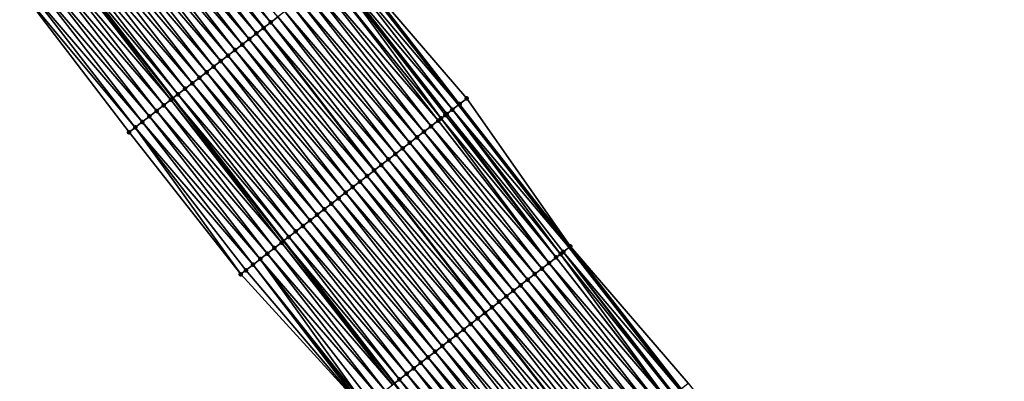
# Model space of a CAD drawing. Header units: feet. Extents: x 2007189 to 2022806, y 818621 to 837694.
# Tile 26 of 256: x 2014369 to 2014478, y 821323 to 821363. Entities that reach past the tile are written whole.
import ezdxf

# ---------------------------------------------------------------- set-up
doc = ezdxf.new("R2010")
doc.units = ezdxf.units.FT
doc.header["$MEASUREMENT"] = 0
for name, color, linetype, lineweight in [('EP_Travel Lane', 172, 'Continuous', 53), ('Road Shots', 141, 'Continuous', 100), ('Road X-Section', 40, 'Continuous', 13), ('STRIPING', 60, 'Continuous', 53)]:
    doc.layers.add(name, color=color, linetype=linetype, lineweight=lineweight)
doc.layers.add('I-77-MM17-21_SB-Surface-Border', color=7, linetype='Continuous')
doc.layers.add('I-77-MM17-21_SB-Surface-TIN', color=7, linetype='Continuous')

msp = doc.modelspace()

# ---------------------------------------------------------------- linework, layer by layer
at = {"layer": 'EP_Travel Lane'}
for points in [[(2014373.853957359, 821369.7973482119, 268.5184377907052), (2014386.100229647, 821353.9863213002, 268.3177744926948), (2014398.366243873, 821338.1643333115, 268.1157343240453), (2014410.643683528, 821322.3773104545, 267.928994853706), (2014422.921013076, 821306.5904291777, 267.7250759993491), (2014435.341972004, 821290.8081918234, 267.4988022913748), (2014447.744616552, 821275.1194586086, 267.3036424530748), (2014460.195671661, 821259.4047388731, 267.1147935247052), (2014472.671954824, 821243.7743344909, 266.9326493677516), (2014485.147994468, 821228.1442351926, 266.7116859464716), (2014497.902999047, 821212.5285371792, 266.5123580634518), (2014510.617092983, 821197.091328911, 266.301299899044), (2014523.229087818, 821181.6951979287, 266.0950114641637), (2014535.769997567, 821166.1167104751, 265.8994407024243), (2014548.310847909, 821150.5382968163, 265.6941233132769), (2014561.072843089, 821134.984955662, 265.4972799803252), (2014573.819890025, 821119.5746182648, 265.3118662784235), (2014586.669437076, 821104.1072733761, 265.128037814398), (2014599.570827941, 821088.8263381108, 264.9107476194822), (2014612.472190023, 821073.5454369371, 264.6891611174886), (2014625.529469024, 821058.2732003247, 264.4614880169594), (2014638.56351535, 821043.1050384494, 264.2596367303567), (2014651.639657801, 821027.91879922, 264.0519494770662), (2014664.743546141, 821012.8108900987, 263.8532387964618)], [(2014405.504664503, 821369.0269005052, 267.5518156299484), (2014417.742723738, 821353.2436675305, 267.329344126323), (2014430.020133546, 821337.4566830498, 267.1379403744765), (2014442.297477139, 821321.6697837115, 266.9362125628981), (2014454.599537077, 821306.0416258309, 266.7578830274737), (2014467.002259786, 821290.3527937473, 266.5752984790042), (2014479.381460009, 821274.7287879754, 266.3502706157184), (2014491.857649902, 821259.0985004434, 266.1532553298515), (2014504.333707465, 821243.4683786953, 265.9351483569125), (2014516.849162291, 821228.1429652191, 265.7118770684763), (2014529.563236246, 821212.7057812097, 265.4976771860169), (2014542.324479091, 821197.1465768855, 265.2964364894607), (2014554.898113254, 821181.5944285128, 265.1107420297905), (2014567.471860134, 821166.0421407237, 264.9434946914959), (2014580.075537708, 821150.712655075, 264.772652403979), (2014592.822525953, 821135.3023886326, 264.5777724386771), (2014605.514837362, 821120.0283185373, 264.3753991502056), (2014618.416291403, 821104.7473084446, 264.1675141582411), (2014631.31766812, 821089.4663899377, 263.9481167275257), (2014644.236063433, 821074.3584732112, 263.7194495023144), (2014657.269999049, 821059.190440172, 263.5019639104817), (2014670.282031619, 821044.0730757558, 263.2928787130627), (2014683.37444203, 821028.9551887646, 263.0971655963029), (2014696.466936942, 821013.8372041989, 262.9149687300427)]]:
    msp.add_polyline3d(points, dxfattribs=at)
at = {"layer": 'I-77-MM17-21_SB-Surface-Border', "color": 3, "linetype": 'Continuous', "lineweight": -3}
for points in [[(2014405.641703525, 821369.1331777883, 267.5420234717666), (2014418.667895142, 821353.964126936, 267.2566906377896), (2014430.156331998, 821337.5627141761, 267.1295725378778), (2014443.222591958, 821322.390315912, 266.8547292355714), (2014455.518322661, 821306.7689944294, 266.6774759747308), (2014467.921069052, 821291.0801324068, 266.4986994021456), (2014480.296797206, 821275.4603400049, 266.2784309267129), (2014492.772867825, 821259.8302019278, 266.0624007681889), (2014504.467885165, 821243.5755989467, 265.9259152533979), (2014517.754245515, 821228.889534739, 265.6235767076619), (2014531.239793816, 821214.0886115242, 265.3418197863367), (2014543.235657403, 821197.8844702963, 265.21054609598), (2014555.810841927, 821182.3335444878, 265.0273428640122), (2014569.163251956, 821167.41184108, 264.7863094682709), (2014581.749516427, 821152.0994371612, 264.6055544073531), (2014594.496481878, 821136.6891982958, 264.4069952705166), (2014607.173482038, 821121.4309101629, 264.2115497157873), (2014620.074939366, 821106.1498961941, 264.0041525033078), (2014632.976235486, 821090.8690731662, 263.7727450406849), (2014645.124142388, 821075.1228823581, 263.6301706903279), (2014658.158100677, 821059.9548229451, 263.4158821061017), (2014671.167343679, 821044.8408362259, 263.2088249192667), (2014684.259726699, 821029.722980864, 263.0087292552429), (2014697.352205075, 821014.6050153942, 262.8238862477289)], [(2014661.740030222, 821010.2088786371, 263.924746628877), (2014649.391660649, 821025.9712155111, 264.1129668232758), (2014634.794416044, 821039.8648535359, 264.3563422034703), (2014621.488211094, 821054.7989266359, 264.5736757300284), (2014608.207787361, 821069.9433442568, 264.8171095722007), (2014595.516439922, 821085.4015963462, 265.0357809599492), (2014582.543688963, 821100.6221802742, 265.260665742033), (2014569.767052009, 821116.220677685, 265.4334277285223), (2014557.339517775, 821131.8953676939, 265.6141137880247), (2014544.77028889, 821147.6736505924, 265.8213256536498), (2014531.555560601, 821162.7067583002, 266.0568648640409), (2014519.07631249, 821178.3350408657, 266.2578212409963), (2014506.276411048, 821193.5142363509, 266.4639448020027), (2014494.015150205, 821209.3245491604, 266.6633381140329), (2014480.546410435, 821224.4688368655, 266.8971376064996), (2014468.215099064, 821240.2147896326, 267.0924158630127), (2014455.475110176, 821255.634717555, 267.2733902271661), (2014442.982557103, 821271.3525292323, 267.4842949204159), (2014430.454364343, 821286.9421755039, 267.6665810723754), (2014417.925083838, 821302.7026386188, 267.913826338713), (2014407.151252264, 821319.6594861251, 268.0642212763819), (2014393.626834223, 821334.476079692, 268.3011763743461), (2014381.25188892, 821350.228200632, 268.5185010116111), (2014369.131771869, 821366.137092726, 268.7079517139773)]]:
    msp.add_polyline3d(points, dxfattribs=at)
at = {"layer": 'I-77-MM17-21_SB-Surface-TIN', "color": 128, "linetype": 'Continuous', "lineweight": -3}
for points in [[(2014383.12012245, 821376.9794795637, 268.165726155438), (2014396.157341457, 821361.7815183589, 267.9342527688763), (2014383.910503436, 821377.5920949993, 268.1358426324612)], [(2014396.947731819, 821362.3941222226, 267.9058197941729), (2014384.700908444, 821378.2046799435, 268.1097402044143), (2014383.910503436, 821377.5920949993, 268.1358426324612)], [(2014396.947731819, 821362.3941222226, 267.9058197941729), (2014383.910503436, 821377.5920949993, 268.1358426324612), (2014396.157341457, 821361.7815183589, 267.9342527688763)], [(2014396.947731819, 821362.3941222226, 267.9058197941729), (2014397.738116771, 821363.0067327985, 267.8765472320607), (2014384.700908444, 821378.2046799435, 268.1097402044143)], [(2014394.576602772, 821360.5562571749, 267.9977429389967), (2014382.329748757, 821376.366854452, 268.1967898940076), (2014381.539385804, 821375.7542154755, 268.2295619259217)], [(2014395.366965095, 821361.1688969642, 267.9648708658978), (2014383.12012245, 821376.9794795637, 268.165726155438), (2014382.329748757, 821376.366854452, 268.1967898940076)], [(2014394.576602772, 821360.5562571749, 267.9977429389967), (2014395.366965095, 821361.1688969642, 267.9648708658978), (2014382.329748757, 821376.366854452, 268.1967898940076)], [(2014395.366965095, 821361.1688969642, 267.9648708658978), (2014396.157341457, 821361.7815183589, 267.9342527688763), (2014383.12012245, 821376.9794795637, 268.165726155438)], [(2014392.99587056, 821359.330987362, 268.062283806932), (2014380.749018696, 821375.1415818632, 268.2616730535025), (2014379.95864887, 821374.5289517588, 268.2933519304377)], [(2014393.786233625, 821359.9436261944, 268.0295296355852), (2014381.539385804, 821375.7542154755, 268.2295619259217), (2014380.749018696, 821375.1415818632, 268.2616730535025)], [(2014392.99587056, 821359.330987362, 268.062283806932), (2014393.786233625, 821359.9436261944, 268.0295296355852), (2014380.749018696, 821375.1415818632, 268.2616730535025)], [(2014393.786233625, 821359.9436261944, 268.0295296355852), (2014394.576602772, 821360.5562571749, 267.9977429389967), (2014381.539385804, 821375.7542154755, 268.2295619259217)], [(2014392.205507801, 821358.7183481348, 268.0950866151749), (2014379.95864887, 821374.5289517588, 268.2933519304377), (2014379.168273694, 821373.9163285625, 268.3241796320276)], [(2014392.205507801, 821358.7183481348, 268.0950866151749), (2014392.99587056, 821359.330987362, 268.062283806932), (2014379.95864887, 821374.5289517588, 268.2933519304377)], [(2014390.624746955, 821357.4931152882, 268.1550726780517), (2014378.377892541, 821373.3037130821, 268.3540566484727), (2014377.587505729, 821372.6911049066, 268.3830335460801)], [(2014391.415133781, 821358.1057234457, 268.126098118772), (2014379.168273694, 821373.9163285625, 268.3241796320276), (2014378.377892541, 821373.3037130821, 268.3540566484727)], [(2014390.624746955, 821357.4931152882, 268.1550726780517), (2014391.415133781, 821358.1057234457, 268.126098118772), (2014378.377892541, 821373.3037130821, 268.3540566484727)], [(2014391.415133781, 821358.1057234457, 268.126098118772), (2014392.205507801, 821358.7183481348, 268.0950866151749), (2014379.168273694, 821373.9163285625, 268.3241796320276)], [(2014389.043948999, 821356.2679303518, 268.2091554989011), (2014376.797105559, 821372.0785139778, 268.4098854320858), (2014376.006712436, 821371.4659139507, 268.4378583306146)], [(2014389.834348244, 821356.8805224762, 268.1821564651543), (2014377.587505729, 821372.6911049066, 268.3830335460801), (2014376.797105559, 821372.0785139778, 268.4098854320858)], [(2014389.043948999, 821356.2679303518, 268.2091554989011), (2014389.834348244, 821356.8805224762, 268.1821564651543), (2014376.797105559, 821372.0785139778, 268.4098854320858)], [(2014389.834348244, 821356.8805224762, 268.1821564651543), (2014390.624746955, 821357.4931152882, 268.1550726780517), (2014377.587505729, 821372.6911049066, 268.3830335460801)], [(2014387.463154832, 821355.0427405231, 268.2638411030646), (2014375.216322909, 821370.8533092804, 268.4664033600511), (2014374.425934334, 821370.2407033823, 268.4950996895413)], [(2014388.253551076, 821355.6553365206, 268.2363648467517), (2014376.006712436, 821371.4659139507, 268.4378583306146), (2014375.216322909, 821370.8533092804, 268.4664033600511)], [(2014387.463154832, 821355.0427405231, 268.2638411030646), (2014388.253551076, 821355.6553365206, 268.2363648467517), (2014375.216322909, 821370.8533092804, 268.4664033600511)], [(2014388.253551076, 821355.6553365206, 268.2363648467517), (2014389.043948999, 821356.2679303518, 268.2091554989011), (2014376.006712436, 821371.4659139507, 268.4378583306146)], [(2014385.882414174, 821353.8174816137, 268.3270384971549), (2014373.635568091, 821369.6280686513, 268.5273486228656), (2014372.845204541, 821369.0154304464, 268.560025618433)], [(2014373.635568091, 821369.6280686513, 268.5273486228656), (2014386.100229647, 821353.9863213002, 268.3177744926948), (2014373.853957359, 821369.7973482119, 268.5184377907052)], [(2014385.882414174, 821353.8174816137, 268.3270384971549), (2014386.100229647, 821353.9863213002, 268.3177744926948), (2014373.635568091, 821369.6280686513, 268.5273486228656)], [(2014386.672771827, 821354.4301274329, 268.2934234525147), (2014374.425934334, 821370.2407033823, 268.4950996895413), (2014373.853957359, 821369.7973482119, 268.5184377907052)], [(2014386.672771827, 821354.4301274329, 268.2934234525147), (2014373.853957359, 821369.7973482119, 268.5184377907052), (2014386.100229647, 821353.9863213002, 268.3177744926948)], [(2014386.672771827, 821354.4301274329, 268.2934234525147), (2014387.463154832, 821355.0427405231, 268.2638411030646), (2014374.425934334, 821370.2407033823, 268.4950996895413)], [(2014385.092066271, 821353.2048232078, 268.3622044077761), (2014372.845204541, 821369.0154304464, 268.560025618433), (2014372.054841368, 821368.4027917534, 268.5927627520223)], [(2014385.092066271, 821353.2048232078, 268.3622044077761), (2014385.882414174, 821353.8174816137, 268.3270384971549), (2014372.845204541, 821369.0154304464, 268.560025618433)], [(2014417.089849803, 821352.7353982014, 267.3697536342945), (2014404.851489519, 821368.5203465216, 267.5984884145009), (2014404.19562568, 821368.0118890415, 267.6313545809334)], [(2014404.851489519, 821368.5203465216, 267.5984884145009), (2014417.742723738, 821353.2436675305, 267.329344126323), (2014405.504664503, 821369.0269005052, 267.5518156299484)], [(2014417.089849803, 821352.7353982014, 267.3697536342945), (2014417.742723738, 821353.2436675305, 267.329344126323), (2014404.851489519, 821368.5203465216, 267.5984884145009)], [(2014417.878921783, 821353.3496991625, 267.3209141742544), (2014405.641703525, 821369.1331777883, 267.5420234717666), (2014405.504664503, 821369.0269005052, 267.5518156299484)], [(2014417.878921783, 821353.3496991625, 267.3209141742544), (2014405.504664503, 821369.0269005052, 267.5518156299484), (2014417.742723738, 821353.2436675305, 267.329344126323)], [(2014417.878921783, 821353.3496991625, 267.3209141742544), (2014418.667895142, 821353.964126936, 267.2566906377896), (2014405.641703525, 821369.1331777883, 267.5420234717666)], [(2014383.511346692, 821351.9795370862, 268.4287547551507), (2014371.264484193, 821367.7901453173, 268.6264539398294), (2014370.47411225, 821367.1775179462, 268.6577960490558)], [(2014384.301712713, 821352.5921721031, 268.396470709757), (2014372.054841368, 821368.4027917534, 268.5927627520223), (2014371.264484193, 821367.7901453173, 268.6264539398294)], [(2014383.511346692, 821351.9795370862, 268.4287547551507), (2014384.301712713, 821352.5921721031, 268.396470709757), (2014371.264484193, 821367.7901453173, 268.6264539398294)], [(2014384.301712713, 821352.5921721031, 268.396470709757), (2014385.092066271, 821353.2048232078, 268.3622044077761), (2014372.054841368, 821368.4027917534, 268.5927627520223)], [(2014415.823670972, 821351.7500042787, 267.4224353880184), (2014404.061160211, 821367.9076641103, 267.6366121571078), (2014403.270760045, 821367.2950731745, 267.6634647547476)], [(2014416.460522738, 821352.2455767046, 267.3999108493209), (2014404.19562568, 821368.0118890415, 267.6313545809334), (2014404.061160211, 821367.9076641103, 267.6366121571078)], [(2014415.823670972, 821351.7500042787, 267.4224353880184), (2014416.30069928, 821352.1211982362, 267.4063408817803), (2014404.061160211, 821367.9076641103, 267.6366121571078)], [(2014416.30069928, 821352.1211982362, 267.4063408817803), (2014416.460522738, 821352.2455767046, 267.3999108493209), (2014404.061160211, 821367.9076641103, 267.6366121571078)], [(2014416.460522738, 821352.2455767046, 267.3999108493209), (2014417.089849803, 821352.7353982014, 267.3697536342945), (2014404.19562568, 821368.0118890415, 267.6313545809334)], [(2014381.930606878, 821350.7542770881, 268.4920863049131), (2014369.683730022, 821366.5649038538, 268.6875020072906), (2014369.131771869, 821366.137092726, 268.7079517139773)], [(2014382.720977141, 821351.3669066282, 268.4604770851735), (2014370.47411225, 821367.1775179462, 268.6577960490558), (2014369.683730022, 821366.5649038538, 268.6875020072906)], [(2014381.930606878, 821350.7542770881, 268.4920863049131), (2014382.720977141, 821351.3669066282, 268.4604770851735), (2014369.683730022, 821366.5649038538, 268.6875020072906)], [(2014382.720977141, 821351.3669066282, 268.4604770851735), (2014383.511346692, 821351.9795370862, 268.4287547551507), (2014370.47411225, 821367.1775179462, 268.6577960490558)], [(2014414.72226879, 821350.8929647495, 267.4593234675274), (2014402.480368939, 821366.6824705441, 267.6917583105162), (2014401.689997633, 821366.0698423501, 267.7232016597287)], [(2014415.511478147, 821351.5070890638, 267.4319137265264), (2014403.270760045, 821367.2950731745, 267.6634647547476), (2014402.480368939, 821366.6824705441, 267.6917583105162)], [(2014414.72226879, 821350.8929647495, 267.4593234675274), (2014415.511478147, 821351.5070890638, 267.4319137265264), (2014402.480368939, 821366.6824705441, 267.6917583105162)], [(2014415.511478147, 821351.5070890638, 267.4319137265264), (2014415.823670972, 821351.7500042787, 267.4224353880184), (2014403.270760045, 821367.2950731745, 267.6634647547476)], [(2014381.25188892, 821350.228200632, 268.5185010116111), (2014381.930606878, 821350.7542770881, 268.4920863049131), (2014369.131771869, 821366.137092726, 268.7079517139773)], [(2014413.143916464, 821349.664630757, 267.5244987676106), (2014400.899637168, 821365.4572001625, 267.7563692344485), (2014400.109270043, 821364.8445665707, 267.7884776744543)], [(2014413.933093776, 821350.2787962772, 267.4920901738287), (2014401.689997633, 821366.0698423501, 267.7232016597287), (2014400.899637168, 821365.4572001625, 267.7563692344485)], [(2014413.143916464, 821349.664630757, 267.5244987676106), (2014413.933093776, 821350.2787962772, 267.4920901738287), (2014400.899637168, 821365.4572001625, 267.7563692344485)], [(2014413.933093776, 821350.2787962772, 267.4920901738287), (2014414.72226879, 821350.8929647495, 267.4593234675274), (2014401.689997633, 821366.0698423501, 267.7232016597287)], [(2014411.565556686, 821348.4363063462, 267.5885116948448), (2014399.3188841, 821364.2319572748, 267.8175925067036), (2014398.528497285, 821363.6193491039, 267.8465687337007)], [(2014412.354736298, 821349.0504689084, 267.5564619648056), (2014400.109270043, 821364.8445665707, 267.7884776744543), (2014399.3188841, 821364.2319572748, 267.8175925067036)], [(2014411.565556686, 821348.4363063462, 267.5885116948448), (2014412.354736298, 821349.0504689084, 267.5564619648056), (2014399.3188841, 821364.2319572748, 267.8175925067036)], [(2014412.354736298, 821349.0504689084, 267.5564619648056), (2014413.143916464, 821349.664630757, 267.5244987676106), (2014400.109270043, 821364.8445665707, 267.7884776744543)], [(2014410.776392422, 821347.8221240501, 267.6229554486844), (2014398.528497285, 821363.6193491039, 267.8465687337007), (2014397.738116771, 821363.0067327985, 267.8765472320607)], [(2014410.776392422, 821347.8221240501, 267.6229554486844), (2014411.565556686, 821348.4363063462, 267.5885116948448), (2014398.528497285, 821363.6193491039, 267.8465687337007)], [(2014409.198089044, 821346.5937271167, 267.695766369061), (2014396.947731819, 821362.3941222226, 267.9058197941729), (2014396.157341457, 821361.7815183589, 267.9342527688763)], [(2014409.987243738, 821347.2079217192, 267.6598296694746), (2014397.738116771, 821363.0067327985, 267.8765472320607), (2014396.947731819, 821362.3941222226, 267.9058197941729)], [(2014409.198089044, 821346.5937271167, 267.695766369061), (2014409.987243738, 821347.2079217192, 267.6598296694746), (2014396.947731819, 821362.3941222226, 267.9058197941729)], [(2014409.987243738, 821347.2079217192, 267.6598296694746), (2014410.776392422, 821347.8221240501, 267.6229554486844), (2014397.738116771, 821363.0067327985, 267.8765472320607)], [(2014407.619674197, 821345.3654735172, 267.7511889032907), (2014395.366965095, 821361.1688969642, 267.9648708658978), (2014394.576602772, 821360.5562571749, 267.9977429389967)], [(2014395.366965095, 821361.1688969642, 267.9648708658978), (2014408.408892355, 821345.9795862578, 267.7251714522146), (2014396.157341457, 821361.7815183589, 267.9342527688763)], [(2014407.619674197, 821345.3654735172, 267.7511889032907), (2014408.408892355, 821345.9795862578, 267.7251714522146), (2014395.366965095, 821361.1688969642, 267.9648708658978)], [(2014409.198089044, 821346.5937271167, 267.695766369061), (2014396.157341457, 821361.7815183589, 267.9342527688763), (2014408.408892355, 821345.9795862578, 267.7251714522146)], [(2014406.041325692, 821344.1371346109, 267.8169603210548), (2014393.786233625, 821359.9436261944, 268.0295296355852), (2014392.99587056, 821359.330987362, 268.062283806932)], [(2014406.830486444, 821344.7513214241, 267.781968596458), (2014394.576602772, 821360.5562571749, 267.9977429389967), (2014393.786233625, 821359.9436261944, 268.0295296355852)], [(2014406.041325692, 821344.1371346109, 267.8169603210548), (2014406.830486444, 821344.7513214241, 267.781968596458), (2014393.786233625, 821359.9436261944, 268.0295296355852)], [(2014406.830486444, 821344.7513214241, 267.781968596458), (2014407.619674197, 821345.3654735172, 267.7511889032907), (2014394.576602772, 821360.5562571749, 267.9977429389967)], [(2014404.462965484, 821342.9088107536, 267.880906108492), (2014392.205507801, 821358.7183481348, 268.0950866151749), (2014391.415133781, 821358.1057234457, 268.126098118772)], [(2014405.252149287, 821343.5229679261, 267.8495101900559), (2014392.99587056, 821359.330987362, 268.062283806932), (2014392.205507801, 821358.7183481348, 268.0950866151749)], [(2014404.462965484, 821342.9088107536, 267.880906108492), (2014405.252149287, 821343.5229679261, 267.8495101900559), (2014392.205507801, 821358.7183481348, 268.0950866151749)], [(2014405.252149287, 821343.5229679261, 267.8495101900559), (2014406.041325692, 821344.1371346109, 267.8169603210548), (2014392.99587056, 821359.330987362, 268.062283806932)], [(2014403.67378089, 821342.2946545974, 267.9121787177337), (2014391.415133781, 821358.1057234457, 268.126098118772), (2014390.624746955, 821357.4931152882, 268.1550726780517)], [(2014403.67378089, 821342.2946545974, 267.9121787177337), (2014404.462965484, 821342.9088107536, 267.880906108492), (2014391.415133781, 821358.1057234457, 268.126098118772)], [(2014402.095404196, 821341.0663519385, 267.9735528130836), (2014389.834348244, 821356.8805224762, 268.1821564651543), (2014389.043948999, 821356.2679303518, 268.2091554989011)], [(2014402.884595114, 821341.6804999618, 267.9432668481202), (2014390.624746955, 821357.4931152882, 268.1550726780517), (2014389.834348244, 821356.8805224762, 268.1821564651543)], [(2014402.095404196, 821341.0663519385, 267.9735528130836), (2014402.884595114, 821341.6804999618, 267.9432668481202), (2014389.834348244, 821356.8805224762, 268.1821564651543)], [(2014402.884595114, 821341.6804999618, 267.9432668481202), (2014403.67378089, 821342.2946545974, 267.9121787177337), (2014390.624746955, 821357.4931152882, 268.1550726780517)], [(2014400.517000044, 821339.8380845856, 268.0306438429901), (2014388.253551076, 821355.6553365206, 268.2363648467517), (2014387.463154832, 821355.0427405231, 268.2638411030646)], [(2014401.306203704, 821340.4522162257, 268.0023453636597), (2014389.043948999, 821356.2679303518, 268.2091554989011), (2014388.253551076, 821355.6553365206, 268.2363648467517)], [(2014400.517000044, 821339.8380845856, 268.0306438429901), (2014401.306203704, 821340.4522162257, 268.0023453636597), (2014388.253551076, 821355.6553365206, 268.2363648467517)], [(2014401.306203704, 821340.4522162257, 268.0023453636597), (2014402.095404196, 821341.0663519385, 267.9735528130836), (2014389.043948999, 821356.2679303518, 268.2091554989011)], [(2014398.938603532, 821338.6098074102, 268.0889264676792), (2014386.672771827, 821354.4301274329, 268.2934234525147), (2014386.100229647, 821353.9863213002, 268.3177744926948)], [(2014399.72778775, 821339.2239640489, 268.0575952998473), (2014387.463154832, 821355.0427405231, 268.2638411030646), (2014386.672771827, 821354.4301274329, 268.2934234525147)], [(2014398.938603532, 821338.6098074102, 268.0889264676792), (2014399.72778775, 821339.2239640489, 268.0575952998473), (2014386.672771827, 821354.4301274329, 268.2934234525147)], [(2014399.72778775, 821339.2239640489, 268.0575952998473), (2014400.517000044, 821339.8380845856, 268.0306438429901), (2014387.463154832, 821355.0427405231, 268.2638411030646)], [(2014398.149455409, 821337.9956043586, 268.1258881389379), (2014385.882414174, 821353.8174816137, 268.3270384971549), (2014385.092066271, 821353.2048232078, 268.3622044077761)], [(2014385.882414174, 821353.8174816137, 268.3270384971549), (2014398.366243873, 821338.1643333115, 268.1157343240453), (2014386.100229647, 821353.9863213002, 268.3177744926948)], [(2014398.149455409, 821337.9956043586, 268.1258881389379), (2014398.366243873, 821338.1643333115, 268.1157343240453), (2014385.882414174, 821353.8174816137, 268.3270384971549)], [(2014398.938603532, 821338.6098074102, 268.0889264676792), (2014386.100229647, 821353.9863213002, 268.3177744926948), (2014398.366243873, 821338.1643333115, 268.1157343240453)], [(2014417.089849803, 821352.7353982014, 267.3697536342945), (2014430.020133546, 821337.4566830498, 267.1379403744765), (2014417.742723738, 821353.2436675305, 267.329344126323)], [(2014430.156331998, 821337.5627141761, 267.1295725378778), (2014417.878921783, 821353.3496991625, 267.3209141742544), (2014417.742723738, 821353.2436675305, 267.329344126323)], [(2014430.156331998, 821337.5627141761, 267.1295725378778), (2014417.742723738, 821353.2436675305, 267.329344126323), (2014430.020133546, 821337.4566830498, 267.1379403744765)], [(2014430.156331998, 821337.5627141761, 267.1295725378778), (2014418.667895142, 821353.964126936, 267.2566906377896), (2014417.878921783, 821353.3496991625, 267.3209141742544)], [(2014396.571074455, 821336.7673071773, 268.1865977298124), (2014384.301712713, 821352.5921721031, 268.396470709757), (2014383.511346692, 821351.9795370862, 268.4287547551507)], [(2014397.360276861, 821337.3814404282, 268.1581038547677), (2014385.092066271, 821353.2048232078, 268.3622044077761), (2014384.301712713, 821352.5921721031, 268.396470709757)], [(2014396.571074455, 821336.7673071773, 268.1865977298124), (2014397.360276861, 821337.3814404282, 268.1581038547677), (2014384.301712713, 821352.5921721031, 268.396470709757)], [(2014397.360276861, 821337.3814404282, 268.1581038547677), (2014398.149455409, 821337.9956043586, 268.1258881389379), (2014385.092066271, 821353.2048232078, 268.3622044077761)], [(2014428.578079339, 821336.3342520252, 267.2102959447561), (2014416.460522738, 821352.2455767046, 267.3999108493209), (2014416.30069928, 821352.1211982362, 267.4063408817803)], [(2014429.064027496, 821336.7124118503, 267.1920109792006), (2014417.089849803, 821352.7353982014, 267.3697536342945), (2014416.460522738, 821352.2455767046, 267.3999108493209)], [(2014428.578079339, 821336.3342520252, 267.2102959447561), (2014429.064027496, 821336.7124118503, 267.1920109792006), (2014416.460522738, 821352.2455767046, 267.3999108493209)], [(2014429.367257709, 821336.9484161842, 267.1780521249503), (2014430.020133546, 821337.4566830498, 267.1379403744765), (2014417.089849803, 821352.7353982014, 267.3697536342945)], [(2014429.064027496, 821336.7124118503, 267.1920109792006), (2014429.367257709, 821336.9484161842, 267.1780521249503), (2014417.089849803, 821352.7353982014, 267.3697536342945)], [(2014394.992703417, 821335.5389972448, 268.2488542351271), (2014382.720977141, 821351.3669066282, 268.4604770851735), (2014381.930606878, 821350.7542770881, 268.4920863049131)], [(2014395.78188556, 821336.1531565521, 268.2171993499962), (2014383.511346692, 821351.9795370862, 268.4287547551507), (2014382.720977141, 821351.3669066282, 268.4604770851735)], [(2014394.992703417, 821335.5389972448, 268.2488542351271), (2014395.78188556, 821336.1531565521, 268.2171993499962), (2014382.720977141, 821351.3669066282, 268.4604770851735)], [(2014395.78188556, 821336.1531565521, 268.2171993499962), (2014396.571074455, 821336.7673071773, 268.1865977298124), (2014383.511346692, 821351.9795370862, 268.4287547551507)], [(2014427.788863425, 821335.7201361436, 267.2366830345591), (2014415.511478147, 821351.5070890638, 267.4319137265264), (2014414.72226879, 821350.8929647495, 267.4593234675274)], [(2014427.788863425, 821335.7201361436, 267.2366830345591), (2014415.823670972, 821351.7500042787, 267.4224353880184), (2014415.511478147, 821351.5070890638, 267.4319137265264)], [(2014428.578079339, 821336.3342520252, 267.2102959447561), (2014416.30069928, 821352.1211982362, 267.4063408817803), (2014415.823670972, 821351.7500042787, 267.4224353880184)], [(2014427.788863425, 821335.7201361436, 267.2366830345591), (2014428.578079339, 821336.3342520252, 267.2102959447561), (2014415.823670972, 821351.7500042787, 267.4224353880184)], [(2014393.626834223, 821334.476079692, 268.3011763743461), (2014381.930606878, 821350.7542770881, 268.4920863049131), (2014381.25188892, 821350.228200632, 268.5185010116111)], [(2014393.626834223, 821334.476079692, 268.3011763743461), (2014394.203513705, 821334.9248476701, 268.2793284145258), (2014381.930606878, 821350.7542770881, 268.4920863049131)], [(2014394.203513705, 821334.9248476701, 268.2793284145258), (2014394.992703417, 821335.5389972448, 268.2488542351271), (2014381.930606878, 821350.7542770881, 268.4920863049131)], [(2014426.210531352, 821334.4917761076, 267.3050184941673), (2014413.933093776, 821350.2787962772, 267.4920901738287), (2014413.143916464, 821349.664630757, 267.5244987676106)], [(2014426.999688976, 821335.1059669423, 267.2695385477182), (2014414.72226879, 821350.8929647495, 267.4593234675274), (2014413.933093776, 821350.2787962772, 267.4920901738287)], [(2014426.210531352, 821334.4917761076, 267.3050184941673), (2014426.999688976, 821335.1059669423, 267.2695385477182), (2014413.933093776, 821350.2787962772, 267.4920901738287)], [(2014426.999688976, 821335.1059669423, 267.2695385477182), (2014427.788863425, 821335.7201361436, 267.2366830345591), (2014414.72226879, 821350.8929647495, 267.4593234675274)], [(2014424.632180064, 821333.2634407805, 267.3703564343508), (2014412.354736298, 821349.0504689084, 267.5564619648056), (2014411.565556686, 821348.4363063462, 267.5885116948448)], [(2014425.421366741, 821333.8775942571, 267.3394085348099), (2014413.143916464, 821349.664630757, 267.5244987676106), (2014412.354736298, 821349.0504689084, 267.5564619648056)], [(2014424.632180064, 821333.2634407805, 267.3703564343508), (2014425.421366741, 821333.8775942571, 267.3394085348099), (2014412.354736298, 821349.0504689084, 267.5564619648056)], [(2014425.421366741, 821333.8775942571, 267.3394085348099), (2014426.210531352, 821334.4917761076, 267.3050184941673), (2014413.143916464, 821349.664630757, 267.5244987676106)], [(2014423.053811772, 821332.0351273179, 267.4330418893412), (2014410.776392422, 821347.8221240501, 267.6229554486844), (2014409.987243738, 821347.2079217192, 267.6598296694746)], [(2014423.842994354, 821332.6492860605, 267.4014551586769), (2014411.565556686, 821348.4363063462, 267.5885116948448), (2014410.776392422, 821347.8221240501, 267.6229554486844)], [(2014423.053811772, 821332.0351273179, 267.4330418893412), (2014423.842994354, 821332.6492860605, 267.4014551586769), (2014410.776392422, 821347.8221240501, 267.6229554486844)], [(2014423.842994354, 821332.6492860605, 267.4014551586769), (2014424.632180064, 821333.2634407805, 267.3703564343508), (2014411.565556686, 821348.4363063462, 267.5885116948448)], [(2014422.264630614, 821331.4209667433, 267.4648508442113), (2014409.987243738, 821347.2079217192, 267.6598296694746), (2014409.198089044, 821346.5937271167, 267.695766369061)], [(2014422.264630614, 821331.4209667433, 267.4648508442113), (2014423.053811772, 821332.0351273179, 267.4330418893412), (2014409.987243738, 821347.2079217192, 267.6598296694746)], [(2014407.619674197, 821345.3654735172, 267.7511889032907), (2014420.686239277, 821330.1926826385, 267.5239622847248), (2014408.408892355, 821345.9795862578, 267.7251714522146)], [(2014421.475440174, 821330.8068181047, 267.4952118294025), (2014409.198089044, 821346.5937271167, 267.695766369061), (2014408.408892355, 821345.9795862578, 267.7251714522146)], [(2014421.475440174, 821330.8068181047, 267.4952118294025), (2014408.408892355, 821345.9795862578, 267.7251714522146), (2014420.686239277, 821330.1926826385, 267.5239622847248)], [(2014421.475440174, 821330.8068181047, 267.4952118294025), (2014422.264630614, 821331.4209667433, 267.4648508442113), (2014409.198089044, 821346.5937271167, 267.695766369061)], [(2014419.1079028, 821328.9643285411, 267.591589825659), (2014406.830486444, 821344.7513214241, 267.781968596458), (2014406.041325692, 821344.1371346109, 267.8169603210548)], [(2014419.897065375, 821329.5785130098, 267.5568821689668), (2014407.619674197, 821345.3654735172, 267.7511889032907), (2014406.830486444, 821344.7513214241, 267.781968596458)], [(2014419.1079028, 821328.9643285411, 267.591589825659), (2014419.897065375, 821329.5785130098, 267.5568821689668), (2014406.830486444, 821344.7513214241, 267.781968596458)], [(2014419.897065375, 821329.5785130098, 267.5568821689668), (2014420.686239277, 821330.1926826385, 267.5239622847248), (2014407.619674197, 821345.3654735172, 267.7511889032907)], [(2014417.52953303, 821327.7360169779, 267.654044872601), (2014405.252149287, 821343.5229679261, 267.8495101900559), (2014404.462965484, 821342.9088107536, 267.880906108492)], [(2014418.318719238, 821328.3501710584, 267.623023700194), (2014406.041325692, 821344.1371346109, 267.8169603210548), (2014405.252149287, 821343.5229679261, 267.8495101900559)], [(2014417.52953303, 821327.7360169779, 267.654044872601), (2014418.318719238, 821328.3501710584, 267.623023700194), (2014405.252149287, 821343.5229679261, 267.8495101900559)], [(2014418.318719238, 821328.3501710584, 267.623023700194), (2014419.1079028, 821328.9643285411, 267.591589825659), (2014406.041325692, 821344.1371346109, 267.8169603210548)], [(2014416.740351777, 821327.1218565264, 267.6858389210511), (2014404.462965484, 821342.9088107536, 267.880906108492), (2014403.67378089, 821342.2946545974, 267.9121787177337)], [(2014416.740351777, 821327.1218565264, 267.6858389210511), (2014417.52953303, 821327.7360169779, 267.654044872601), (2014404.462965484, 821342.9088107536, 267.880906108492)], [(2014415.161983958, 821325.8935424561, 267.7485980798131), (2014402.884595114, 821341.6804999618, 267.9432668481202), (2014402.095404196, 821341.0663519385, 267.9735528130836)], [(2014415.951169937, 821326.5076968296, 267.7175413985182), (2014403.67378089, 821342.2946545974, 267.9121787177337), (2014402.884595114, 821341.6804999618, 267.9432668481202)], [(2014415.161983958, 821325.8935424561, 267.7485980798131), (2014415.951169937, 821326.5076968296, 267.7175413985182), (2014402.884595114, 821341.6804999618, 267.9432668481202)], [(2014415.951169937, 821326.5076968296, 267.7175413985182), (2014416.740351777, 821327.1218565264, 267.6858389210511), (2014403.67378089, 821342.2946545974, 267.9121787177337)], [(2014413.583588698, 821324.6652636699, 267.8070768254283), (2014401.306203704, 821340.4522162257, 268.0023453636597), (2014400.517000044, 821339.8380845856, 268.0306438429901)], [(2014414.37278641, 821325.2794029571, 267.7778502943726), (2014402.095404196, 821341.0663519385, 267.9735528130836), (2014401.306203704, 821340.4522162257, 268.0023453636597)], [(2014413.583588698, 821324.6652636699, 267.8070768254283), (2014414.37278641, 821325.2794029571, 267.7778502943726), (2014401.306203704, 821340.4522162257, 268.0023453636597)], [(2014414.37278641, 821325.2794029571, 267.7778502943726), (2014415.161983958, 821325.8935424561, 267.7485980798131), (2014402.095404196, 821341.0663519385, 267.9735528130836)], [(2014412.005206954, 821323.4369675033, 267.8676640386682), (2014399.72778775, 821339.2239640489, 268.0575952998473), (2014398.938603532, 821338.6098074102, 268.0889264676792)], [(2014412.794392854, 821324.0511219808, 267.8365947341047), (2014400.517000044, 821339.8380845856, 268.0306438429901), (2014399.72778775, 821339.2239640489, 268.0575952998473)], [(2014412.005206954, 821323.4369675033, 267.8676640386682), (2014412.794392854, 821324.0511219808, 267.8365947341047), (2014399.72778775, 821339.2239640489, 268.0575952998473)], [(2014412.794392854, 821324.0511219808, 267.8365947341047), (2014413.583588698, 821324.6652636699, 267.8070768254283), (2014400.517000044, 821339.8380845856, 268.0306438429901)], [(2014410.426894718, 821322.2085819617, 267.9390936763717), (2014398.149455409, 821337.9956043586, 268.1258881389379), (2014397.360276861, 821337.3814404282, 268.1581038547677)], [(2014398.149455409, 821337.9956043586, 268.1258881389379), (2014410.643683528, 821322.3773104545, 267.928994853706), (2014398.366243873, 821338.1643333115, 268.1157343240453)], [(2014410.426894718, 821322.2085819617, 267.9390936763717), (2014410.643683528, 821322.3773104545, 267.928994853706), (2014398.149455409, 821337.9956043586, 268.1258881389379)], [(2014411.216044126, 821322.8227833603, 267.9023321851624), (2014398.938603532, 821338.6098074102, 268.0889264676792), (2014398.366243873, 821338.1643333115, 268.1157343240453)], [(2014411.216044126, 821322.8227833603, 267.9023321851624), (2014398.366243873, 821338.1643333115, 268.1157343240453), (2014410.643683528, 821322.3773104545, 267.928994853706)], [(2014411.216044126, 821322.8227833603, 267.9023321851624), (2014412.005206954, 821323.4369675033, 267.8676640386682), (2014398.938603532, 821338.6098074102, 268.0889264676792)], [(2014409.637721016, 821321.5944118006, 267.9720656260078), (2014397.360276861, 821337.3814404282, 268.1581038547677), (2014396.571074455, 821336.7673071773, 268.1865977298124)], [(2014409.637721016, 821321.5944118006, 267.9720656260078), (2014410.426894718, 821322.2085819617, 267.9390936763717), (2014397.360276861, 821337.3814404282, 268.1581038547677)], [(2014441.545135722, 821321.0840242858, 266.9868307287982), (2014429.367257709, 821336.9484161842, 267.1780521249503), (2014429.064027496, 821336.7124118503, 267.1920109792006)], [(2014429.367257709, 821336.9484161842, 267.1780521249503), (2014442.297477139, 821321.6697837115, 266.9362125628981), (2014430.020133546, 821337.4566830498, 267.1379403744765)], [(2014441.644639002, 821321.161468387, 266.9822038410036), (2014442.297477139, 821321.6697837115, 266.9362125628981), (2014429.367257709, 821336.9484161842, 267.1780521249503)], [(2014441.545135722, 821321.0840242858, 266.9868307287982), (2014441.644639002, 821321.161468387, 266.9822038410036), (2014429.367257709, 821336.9484161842, 267.1780521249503)], [(2014442.433667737, 821321.775824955, 266.9266181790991), (2014430.156331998, 821337.5627141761, 267.1295725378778), (2014430.020133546, 821337.4566830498, 267.1379403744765)], [(2014442.433667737, 821321.775824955, 266.9266181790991), (2014430.020133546, 821337.4566830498, 267.1379403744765), (2014442.297477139, 821321.6697837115, 266.9362125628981)], [(2014442.433667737, 821321.775824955, 266.9266181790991), (2014443.222591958, 821322.390315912, 266.8547292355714), (2014430.156331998, 821337.5627141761, 267.1295725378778)], [(2014407.44070476, 821319.8847227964, 268.0542570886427), (2014395.78188556, 821336.1531565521, 268.2171993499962), (2014394.992703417, 821335.5389972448, 268.2488542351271)], [(2014408.848533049, 821320.9802599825, 268.0028123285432), (2014396.571074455, 821336.7673071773, 268.1865977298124), (2014395.78188556, 821336.1531565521, 268.2171993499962)], [(2014407.44070476, 821319.8847227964, 268.0542570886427), (2014408.059338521, 821320.3661165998, 268.0325356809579), (2014395.78188556, 821336.1531565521, 268.2171993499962)], [(2014408.059338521, 821320.3661165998, 268.0325356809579), (2014408.848533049, 821320.9802599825, 268.0028123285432), (2014395.78188556, 821336.1531565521, 268.2171993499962)], [(2014408.848533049, 821320.9802599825, 268.0028123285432), (2014409.637721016, 821321.5944118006, 267.9720656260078), (2014396.571074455, 821336.7673071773, 268.1865977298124)], [(2014440.855424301, 821320.5473509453, 267.0087802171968), (2014428.578079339, 821336.3342520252, 267.2102959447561), (2014427.788863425, 821335.7201361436, 267.2366830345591)], [(2014440.876701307, 821320.5639052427, 267.008225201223), (2014429.064027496, 821336.7124118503, 267.1920109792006), (2014428.578079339, 821336.3342520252, 267.2102959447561)], [(2014440.855424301, 821320.5473509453, 267.0087802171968), (2014440.876701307, 821320.5639052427, 267.008225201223), (2014428.578079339, 821336.3342520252, 267.2102959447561)], [(2014440.876701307, 821320.5639052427, 267.008225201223), (2014441.545135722, 821321.0840242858, 266.9868307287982), (2014429.064027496, 821336.7124118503, 267.1920109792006)], [(2014407.151252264, 821319.6594861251, 268.0642212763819), (2014394.203513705, 821334.9248476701, 268.2793284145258), (2014393.626834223, 821334.476079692, 268.3011763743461)], [(2014407.151252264, 821319.6594861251, 268.0642212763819), (2014394.992703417, 821335.5389972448, 268.2488542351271), (2014394.203513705, 821334.9248476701, 268.2793284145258)], [(2014407.151252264, 821319.6594861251, 268.0642212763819), (2014407.270130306, 821319.7519908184, 268.0601237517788), (2014394.992703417, 821335.5389972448, 268.2488542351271)], [(2014407.270130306, 821319.7519908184, 268.0601237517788), (2014407.44070476, 821319.8847227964, 268.0542570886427), (2014394.992703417, 821335.5389972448, 268.2488542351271)], [(2014439.277001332, 821319.3191077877, 267.0629366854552), (2014426.999688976, 821335.1059669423, 267.2695385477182), (2014426.210531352, 821334.4917761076, 267.3050184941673)], [(2014440.066185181, 821319.9332649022, 267.0315474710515), (2014427.788863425, 821335.7201361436, 267.2366830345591), (2014426.999688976, 821335.1059669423, 267.2695385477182)], [(2014439.277001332, 821319.3191077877, 267.0629366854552), (2014440.066185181, 821319.9332649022, 267.0315474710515), (2014426.999688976, 821335.1059669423, 267.2695385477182)], [(2014440.066185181, 821319.9332649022, 267.0315474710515), (2014440.855424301, 821320.5473509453, 267.0087802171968), (2014427.788863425, 821335.7201361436, 267.2366830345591)], [(2014437.698686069, 821318.0907261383, 267.1338941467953), (2014425.421366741, 821333.8775942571, 267.3394085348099), (2014424.632180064, 821333.2634407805, 267.3703564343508)], [(2014438.487845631, 821318.7049144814, 267.0987164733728), (2014426.210531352, 821334.4917761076, 267.3050184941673), (2014425.421366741, 821333.8775942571, 267.3394085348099)], [(2014437.698686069, 821318.0907261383, 267.1338941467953), (2014438.487845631, 821318.7049144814, 267.0987164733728), (2014425.421366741, 821333.8775942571, 267.3394085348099)], [(2014438.487845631, 821318.7049144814, 267.0987164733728), (2014439.277001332, 821319.3191077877, 267.0629366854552), (2014426.210531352, 821334.4917761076, 267.3050184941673)], [(2014436.120348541, 821316.8623731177, 267.2013785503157), (2014423.842994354, 821332.6492860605, 267.4014551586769), (2014423.053811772, 821332.0351273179, 267.4330418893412)], [(2014436.909524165, 821317.4765408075, 267.1687063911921), (2014424.632180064, 821333.2634407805, 267.3703564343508), (2014423.842994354, 821332.6492860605, 267.4014551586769)], [(2014436.120348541, 821316.8623731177, 267.2013785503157), (2014436.909524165, 821317.4765408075, 267.1687063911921), (2014423.842994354, 821332.6492860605, 267.4014551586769)], [(2014436.909524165, 821317.4765408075, 267.1687063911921), (2014437.698686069, 821318.0907261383, 267.1338941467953), (2014424.632180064, 821333.2634407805, 267.3703564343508)], [(2014434.541989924, 821315.6340472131, 267.2655733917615), (2014422.264630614, 821331.4209667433, 267.4648508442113), (2014421.475440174, 821330.8068181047, 267.4952118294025)], [(2014435.331163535, 821316.2482174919, 267.2325871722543), (2014423.053811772, 821332.0351273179, 267.4330418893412), (2014422.264630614, 821331.4209667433, 267.4648508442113)], [(2014434.541989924, 821315.6340472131, 267.2655733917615), (2014435.331163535, 821316.2482174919, 267.2325871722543), (2014422.264630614, 821331.4209667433, 267.4648508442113)], [(2014435.331163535, 821316.2482174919, 267.2325871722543), (2014436.120348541, 821316.8623731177, 267.2013785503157), (2014423.053811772, 821332.0351273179, 267.4330418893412)], [(2014433.752806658, 821315.0198893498, 267.297053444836), (2014421.475440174, 821330.8068181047, 267.4952118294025), (2014420.686239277, 821330.1926826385, 267.5239622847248)], [(2014433.752806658, 821315.0198893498, 267.297053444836), (2014434.541989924, 821315.6340472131, 267.2655733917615), (2014421.475440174, 821330.8068181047, 267.4952118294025)], [(2014432.174454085, 821313.7915556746, 267.3621909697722), (2014419.897065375, 821329.5785130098, 267.5568821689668), (2014419.1079028, 821328.9643285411, 267.591589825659)], [(2014419.897065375, 821329.5785130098, 267.5568821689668), (2014432.963616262, 821314.4057403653, 267.327443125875), (2014420.686239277, 821330.1926826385, 267.5239622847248)], [(2014432.174454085, 821313.7915556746, 267.3621909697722), (2014432.963616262, 821314.4057403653, 267.327443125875), (2014419.897065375, 821329.5785130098, 267.5568821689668)], [(2014433.752806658, 821315.0198893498, 267.297053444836), (2014420.686239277, 821330.1926826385, 267.5239622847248), (2014432.963616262, 821314.4057403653, 267.327443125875)], [(2014430.596098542, 821312.5632258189, 267.4268651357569), (2014418.318719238, 821328.3501710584, 267.623023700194), (2014417.52953303, 821327.7360169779, 267.654044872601)], [(2014431.385277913, 821313.17738869, 267.3947775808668), (2014419.1079028, 821328.9643285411, 267.591589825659), (2014418.318719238, 821328.3501710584, 267.623023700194)], [(2014430.596098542, 821312.5632258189, 267.4268651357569), (2014431.385277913, 821313.17738869, 267.3947775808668), (2014418.318719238, 821328.3501710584, 267.623023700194)], [(2014431.385277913, 821313.17738869, 267.3947775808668), (2014432.174454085, 821313.7915556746, 267.3621909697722), (2014419.1079028, 821328.9643285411, 267.591589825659)], [(2014429.017717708, 821311.3349284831, 267.4875941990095), (2014416.740351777, 821327.1218565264, 267.6858389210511), (2014415.951169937, 821326.5076968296, 267.7175413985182)], [(2014429.806917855, 821311.9490646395, 267.4587474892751), (2014417.52953303, 821327.7360169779, 267.654044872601), (2014416.740351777, 821327.1218565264, 267.6858389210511)], [(2014429.017717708, 821311.3349284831, 267.4875941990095), (2014429.806917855, 821311.9490646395, 267.4587474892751), (2014416.740351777, 821327.1218565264, 267.6858389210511)], [(2014429.806917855, 821311.9490646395, 267.4587474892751), (2014430.596098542, 821312.5632258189, 267.4268651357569), (2014417.52953303, 821327.7360169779, 267.654044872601)], [(2014428.228518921, 821310.7207905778, 267.5166530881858), (2014415.951169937, 821326.5076968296, 267.7175413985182), (2014415.161983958, 821325.8935424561, 267.7485980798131)], [(2014428.228518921, 821310.7207905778, 267.5166530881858), (2014429.017717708, 821311.3349284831, 267.4875941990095), (2014415.951169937, 821326.5076968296, 267.7175413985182)], [(2014426.650101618, 821309.4925401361, 267.5716932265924), (2014414.37278641, 821325.2794029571, 267.7778502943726), (2014413.583588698, 821324.6652636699, 267.8070768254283)], [(2014427.43931032, 821310.106665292, 267.5441810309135), (2014415.161983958, 821325.8935424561, 267.7485980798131), (2014414.37278641, 821325.2794029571, 267.7778502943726)], [(2014426.650101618, 821309.4925401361, 267.5716932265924), (2014427.43931032, 821310.106665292, 267.5441810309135), (2014414.37278641, 821325.2794029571, 267.7778502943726)], [(2014427.43931032, 821310.106665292, 267.5441810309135), (2014428.228518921, 821310.7207905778, 267.5166530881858), (2014415.161983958, 821325.8935424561, 267.7485980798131)], [(2014425.071732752, 821308.2642274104, 267.6342892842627), (2014412.794392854, 821324.0511219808, 267.8365947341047), (2014412.005206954, 821323.4369675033, 267.8676640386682)], [(2014425.860916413, 821308.878384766, 267.6028708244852), (2014413.583588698, 821324.6652636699, 267.8070768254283), (2014412.794392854, 821324.0511219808, 267.8365947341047)], [(2014425.071732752, 821308.2642274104, 267.6342892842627), (2014425.860916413, 821308.878384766, 267.6028708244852), (2014412.794392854, 821324.0511219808, 267.8365947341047)], [(2014425.860916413, 821308.878384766, 267.6028708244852), (2014426.650101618, 821309.4925401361, 267.5716932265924), (2014413.583588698, 821324.6652636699, 267.8070768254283)], [(2014423.493384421, 821307.0358882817, 267.7000884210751), (2014411.216044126, 821322.8227833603, 267.9023321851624), (2014410.643683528, 821322.3773104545, 267.928994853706)], [(2014424.282548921, 821307.6500702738, 267.6656811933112), (2014412.005206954, 821323.4369675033, 267.8676640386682), (2014411.216044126, 821322.8227833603, 267.9023321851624)], [(2014423.493384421, 821307.0358882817, 267.7000884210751), (2014424.282548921, 821307.6500702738, 267.6656811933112), (2014411.216044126, 821322.8227833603, 267.9023321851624)], [(2014424.282548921, 821307.6500702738, 267.6656811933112), (2014425.071732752, 821308.2642274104, 267.6342892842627), (2014412.005206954, 821323.4369675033, 267.8676640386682)]]:
    msp.add_3dface(points, dxfattribs=at)
at = {"layer": 'Road Shots', "lineweight": 100}
for p in [(2014396.947731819, 821362.3941222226, 267.9058197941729), (2014395.366965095, 821361.1688969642, 267.9648708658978), (2014396.157341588, 821361.7815184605, 267.9342527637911), (2014393.786233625, 821359.9436261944, 268.0295296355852), (2014394.576602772, 821360.5562571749, 267.9977429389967), (2014392.205507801, 821358.7183481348, 268.0950866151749), (2014392.99587056, 821359.330987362, 268.062283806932), (2014391.415133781, 821358.1057234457, 268.126098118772), (2014389.834348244, 821356.8805224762, 268.1821564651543), (2014390.624746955, 821357.4931152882, 268.1550726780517), (2014388.253551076, 821355.6553365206, 268.2363648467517), (2014389.043948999, 821356.2679303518, 268.2091554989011), (2014386.672771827, 821354.4301274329, 268.2934234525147), (2014387.463154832, 821355.0427405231, 268.2638411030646), (2014385.882414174, 821353.8174816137, 268.3270384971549), (2014417.878921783, 821353.3496991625, 267.3209141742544), (2014418.667895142, 821353.964126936, 267.2566906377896), (2014384.301712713, 821352.5921721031, 268.396470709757), (2014385.092066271, 821353.2048232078, 268.3622044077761), (2014416.460522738, 821352.2455767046, 267.3999108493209), (2014417.089849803, 821352.7353982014, 267.3697536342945), (2014382.720977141, 821351.3669066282, 268.4604770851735), (2014383.511346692, 821351.9795370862, 268.4287547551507), (2014415.511478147, 821351.5070890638, 267.4319137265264), (2014415.823670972, 821351.7500042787, 267.4224353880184), (2014416.30069928, 821352.1211982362, 267.4063408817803), (2014381.25188892, 821350.228200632, 268.5185010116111), (2014381.930606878, 821350.7542770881, 268.4920863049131), (2014413.933093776, 821350.2787962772, 267.4920901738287), (2014414.72226879, 821350.8929647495, 267.4593234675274), (2014412.354736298, 821349.0504689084, 267.5564619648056), (2014413.143916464, 821349.664630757, 267.5244987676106), (2014410.776392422, 821347.8221240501, 267.6229554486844), (2014411.565556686, 821348.4363063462, 267.5885116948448), (2014409.987243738, 821347.2079217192, 267.6598296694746), (2014408.408892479, 821345.9795863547, 267.7251714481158), (2014409.198089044, 821346.5937271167, 267.695766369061), (2014406.830486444, 821344.7513214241, 267.781968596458), (2014407.619674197, 821345.3654735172, 267.7511889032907), (2014405.252149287, 821343.5229679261, 267.8495101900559), (2014406.041325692, 821344.1371346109, 267.8169603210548), (2014404.462965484, 821342.9088107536, 267.880906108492), (2014402.884595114, 821341.6804999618, 267.9432668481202), (2014403.67378089, 821342.2946545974, 267.9121787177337), (2014401.306203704, 821340.4522162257, 268.0023453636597), (2014402.095404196, 821341.0663519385, 267.9735528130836), (2014399.72778775, 821339.2239640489, 268.0575952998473), (2014400.517000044, 821339.8380845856, 268.0306438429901), (2014398.149455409, 821337.9956043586, 268.1258881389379), (2014398.938603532, 821338.6098074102, 268.0889264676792), (2014397.360276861, 821337.3814404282, 268.1581038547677), (2014429.367257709, 821336.9484161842, 267.1780521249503), (2014430.156331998, 821337.5627141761, 267.1295725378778), (2014395.78188556, 821336.1531565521, 268.2171993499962), (2014396.571074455, 821336.7673071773, 268.1865977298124), (2014428.578079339, 821336.3342520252, 267.2102959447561), (2014429.064027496, 821336.7124118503, 267.1920109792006), (2014394.203513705, 821334.9248476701, 268.2793284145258), (2014394.992703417, 821335.5389972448, 268.2488542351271), (2014426.999688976, 821335.1059669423, 267.2695385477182), (2014427.788863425, 821335.7201361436, 267.2366830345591), (2014393.626834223, 821334.476079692, 268.3011763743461), (2014425.421366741, 821333.8775942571, 267.3394085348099), (2014426.210531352, 821334.4917761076, 267.3050184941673), (2014423.842994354, 821332.6492860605, 267.4014551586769), (2014424.632180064, 821333.2634407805, 267.3703564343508), (2014422.264630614, 821331.4209667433, 267.4648508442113), (2014423.053811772, 821332.0351273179, 267.4330418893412), (2014421.475440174, 821330.8068181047, 267.4952118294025), (2014419.897065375, 821329.5785130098, 267.5568821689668), (2014420.68623941, 821330.1926827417, 267.5239622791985), (2014418.318719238, 821328.3501710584, 267.623023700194), (2014419.1079028, 821328.9643285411, 267.591589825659), (2014416.740351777, 821327.1218565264, 267.6858389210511), (2014417.52953303, 821327.7360169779, 267.654044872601), (2014415.951169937, 821326.5076968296, 267.7175413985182), (2014414.37278641, 821325.2794029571, 267.7778502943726), (2014415.161983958, 821325.8935424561, 267.7485980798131), (2014412.794392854, 821324.0511219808, 267.8365947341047), (2014413.583588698, 821324.6652636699, 267.8070768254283), (2014411.216044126, 821322.8227833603, 267.9023321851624), (2014412.005206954, 821323.4369675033, 267.8676640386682)]:
    msp.add_point(p, dxfattribs=at)
at = {"layer": 'Road X-Section', "extrusion": (-0.6123407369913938, 0.7905273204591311, 0.01026535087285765), "elevation": -584185.1488687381, "flags": 128}
msp.add_lwpolyline([(-2095510.887288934, 6264.737640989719), (-2095509.887288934, 6264.79410890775), (-2095509.057417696, 6264.826976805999), (-2095508.887288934, 6264.832234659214), (-2095507.887288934, 6264.859088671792), (-2095506.887288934, 6264.887383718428), (-2095505.887288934, 6264.918828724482), (-2095504.887288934, 6264.951998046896), (-2095503.887288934, 6264.984108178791), (-2095502.887288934, 6265.013224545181), (-2095501.887288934, 6265.042202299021), (-2095500.887288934, 6265.072182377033), (-2095499.887288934, 6265.1014564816), (-2095498.887288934, 6265.129890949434), (-2095497.887288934, 6265.160510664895), (-2095496.887288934, 6265.193384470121), (-2095495.887288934, 6265.22517284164), (-2095494.887288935, 6265.257928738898), (-2095493.887288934, 6265.290733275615), (-2095492.887288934, 6265.321746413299), (-2095491.887288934, 6265.350722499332), (-2095490.887288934, 6265.377807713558), (-2095489.887288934, 6265.404808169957), (-2095488.887288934, 6265.432018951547), (-2095487.887288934, 6265.459496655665), (-2095486.887288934, 6265.489080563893), (-2095485.887288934, 6265.522697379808), (-2095484.887288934, 6265.557865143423), (-2095483.887288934, 6265.592133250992), (-2095482.887288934, 6265.624418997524), (-2095481.887288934, 6265.656142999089), (-2095480.887288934, 6265.687753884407), (-2095480.028560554, 6265.714169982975)], dxfattribs=at)
at = {"layer": 'Road X-Section', "extrusion": (-0.6138649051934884, 0.7893420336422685, 0.01044184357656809), "elevation": -588248.9255507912, "flags": 128}
msp.add_lwpolyline([(-2094379.881670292, 6410.009413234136), (-2094378.881670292, 6410.0736402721), (-2094377.881670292, 6410.122482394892), (-2094377.084188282, 6410.152641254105), (-2094376.881670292, 6410.159071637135), (-2094376.277235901, 6410.17516702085), (-2094375.881670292, 6410.184645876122), (-2094374.881670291, 6410.212057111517), (-2094373.881670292, 6410.244825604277), (-2094372.881670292, 6410.277235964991), (-2094371.881670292, 6410.309200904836), (-2094370.881670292, 6410.341252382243), (-2094369.881670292, 6410.375698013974), (-2094368.881670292, 6410.412574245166), (-2094367.881670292, 6410.448512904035), (-2094366.881670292, 6410.477919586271), (-2094365.881670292, 6410.50393845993), (-2094364.881670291, 6410.534719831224), (-2094363.881670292, 6410.569713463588), (-2094362.881670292, 6410.602265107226), (-2094361.881670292, 6410.633662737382), (-2094360.881670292, 6410.664937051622), (-2094359.881670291, 6410.696026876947), (-2094358.881670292, 6410.72631449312), (-2094357.881670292, 6410.755108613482), (-2094356.881670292, 6410.783408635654), (-2094355.881670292, 6410.810361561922), (-2094354.881670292, 6410.841694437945), (-2094353.881670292, 6410.878658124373), (-2094352.881670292, 6410.91087559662), (-2094351.881670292, 6410.939371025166), (-2094350.881670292, 6410.969974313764), (-2094349.881670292, 6411.001630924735), (-2094348.881670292, 6411.0321067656), (-2094348.150950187, 6411.053955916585)], dxfattribs=at)
at = {"layer": 'Road X-Section', "extrusion": (-0.613864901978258, 0.7893420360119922, 0.01044185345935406), "elevation": -588268.9171250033, "flags": 128}
msp.add_lwpolyline([(-2094378.884019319, 6410.096863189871), (-2094377.884019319, 6410.145345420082), (-2094377.49977124, 6410.159305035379), (-2094376.884019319, 6410.177590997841), (-2094375.884019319, 6410.20397952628), (-2094374.884019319, 6410.236836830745), (-2094373.884019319, 6410.272318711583), (-2094372.88401932, 6410.306710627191), (-2094371.884019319, 6410.337660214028), (-2094370.884019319, 6410.368760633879), (-2094369.88401932, 6410.400349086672), (-2094368.884019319, 6410.432159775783), (-2094367.88401932, 6410.462522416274), (-2094366.884019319, 6410.491274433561), (-2094365.88401932, 6410.524196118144), (-2094364.884019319, 6410.558905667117), (-2094363.88401932, 6410.590341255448), (-2094362.884019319, 6410.621364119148), (-2094361.88401932, 6410.653159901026), (-2094360.88401932, 6410.684864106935), (-2094359.88401932, 6410.71592248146), (-2094358.884019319, 6410.745176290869), (-2094357.88401932, 6410.774404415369), (-2094356.884019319, 6410.803923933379), (-2094355.884019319, 6410.834994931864), (-2094354.884019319, 6410.869664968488), (-2094353.88401932, 6410.906428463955), (-2094352.884019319, 6410.93940221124), (-2094351.884019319, 6410.970150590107), (-2094350.88401932, 6410.999875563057), (-2094350.100152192, 6411.021598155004), (-2094349.88401932, 6411.027465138), (-2094349.733390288, 6411.031562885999), (-2094349.733390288, 6411.031562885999)], dxfattribs=at)
at = {"layer": 'STRIPING'}
msp.add_polyline3d([(2014383.910503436, 821377.5920949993, 268.1358426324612), (2014396.157341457, 821361.7815183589, 267.9342527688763), (2014408.408892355, 821345.9795862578, 267.7251714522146), (2014420.686239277, 821330.1926826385, 267.5239622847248), (2014432.963616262, 821314.4057403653, 267.327443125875), (2014445.322905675, 821298.703419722, 267.1189767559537), (2014457.725560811, 821283.0146731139, 266.925521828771), (2014470.13930575, 821267.3470552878, 266.7069511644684), (2014482.615537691, 821251.7167150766, 266.5166403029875), (2014495.091634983, 821236.0865435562, 266.3048661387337), (2014507.722514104, 821220.6212586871, 266.097841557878), (2014520.436728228, 821205.183904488, 265.9057161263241), (2014533.13013028, 821189.7065520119, 265.7011399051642), (2014545.705282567, 821174.1556660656, 265.5126584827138), (2014558.280443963, 821158.604768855, 265.3256674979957), (2014570.965076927, 821143.1721815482, 265.1314328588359), (2014583.712060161, 821127.7619211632, 264.9357426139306), (2014596.479749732, 821112.3951965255, 264.7409211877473), (2014609.381153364, 821097.1142461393, 264.5255288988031), (2014622.282563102, 821081.8332885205, 264.311047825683), (2014635.267563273, 821066.6465698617, 264.0851790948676), (2014648.301547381, 821051.4784803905, 263.8745422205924), (2014661.343134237, 821036.3270280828, 263.6708488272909), (2014674.435546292, 821021.2091391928, 263.4753944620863)], dxfattribs=at)

doc.saveas('drawing.dxf')
